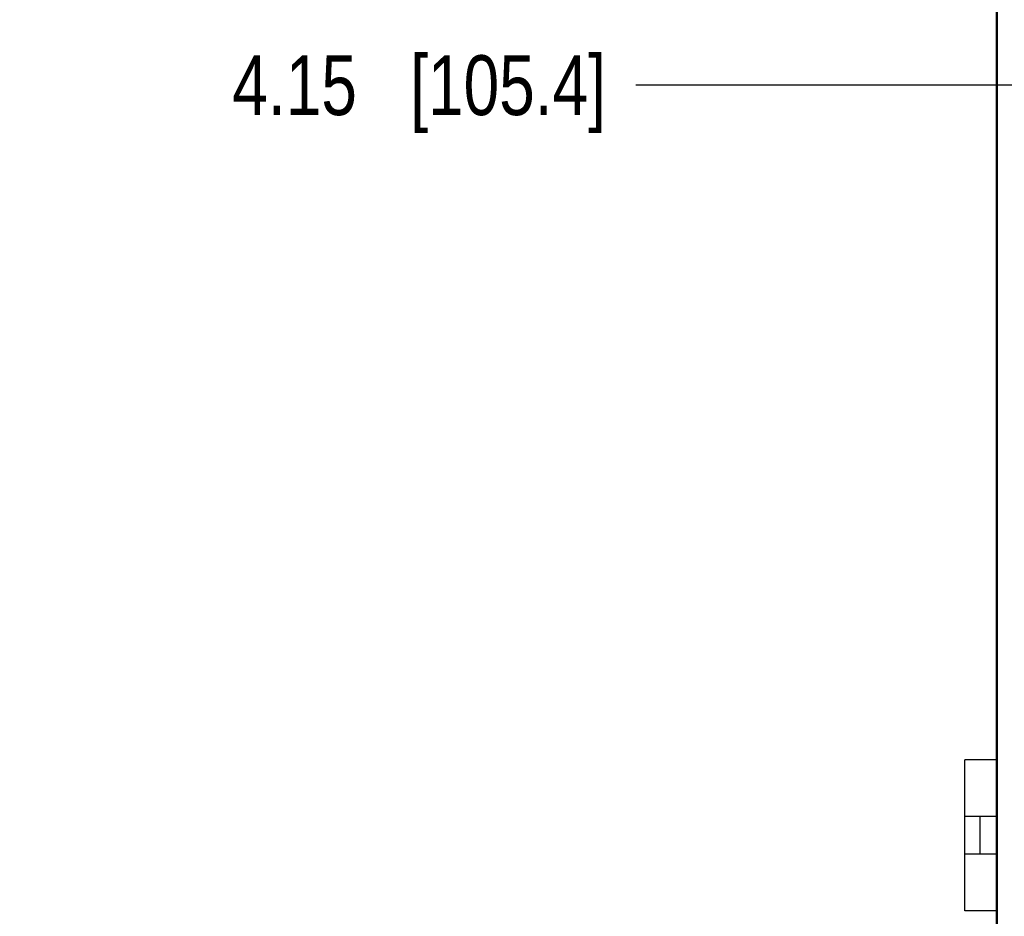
# Model space of a CAD drawing. Header units: inches. Extents: x 0 to 34, y 0 to 22.
# Tile 19 of 36: x 3 to 5.1, y 13.1 to 15. Entities that reach past the tile are written whole.
import ezdxf

# ---------------------------------------------------------------- set-up
doc = ezdxf.new("R2010")
doc.units = ezdxf.units.IN
doc.header["$LTSCALE"] = 1.87
doc.header["$MEASUREMENT"] = 0
doc.layers.get('0').update_dxf_attribs({"linetype": 'CONTINUOUS'})
doc.layers.add('DIMENSIONS', color=7, linetype='CONTINUOUS')
doc.styles.get("Standard").update_dxf_attribs({"font": 'txt', "width": 0.8})
doc.dimstyles.new('DIMSTYLE_2', dxfattribs={"dimtxt": 0.125, "dimasz": 0.18, "dimexe": 0.125, "dimexo": 0.0625, "dimgap": 0.03125, "dimtad": 0, "dimtih": 1, "dimtoh": 1, "dimlfac": 0.5, "dimzin": 4, "dimdsep": 46, "dimtxsty": 'STANDARD', "dimblk": '_FILLED', "dimblk1": '_FILLED', "dimblk2": '_FILLED', "dimcen": 0.09, "dimadec": 0, "dimazin": 0, "dimtp": 0.01, "dimtm": 0.01, "dimtfac": 1, "dimtofl": 0, "dimtmove": 0, "dimatfit": 3, "dimldrblk": '_FILLED', "dimfxl": 1, "dimtolj": 1, "dimtzin": 4, "dimarcsym": 0})

# ---------------------------------------------------------------- blocks, each defined once
blk = doc.blocks.new('*D24')
at = {"layer": 'DIMENSIONS', "color": 2, "linetype": 'CONTINUOUS'}
blk.add_line((5.1374, 14.8284), (4.2904, 14.8284), dxfattribs=at)
at = {"layer": 'DIMENSIONS', "color": 2, "linetype": 'CONTINUOUS', "insert": (4.2279, 14.8909), "char_height": 0.125, "width": 1.225, "attachment_point": 3, "line_spacing_factor": 0.9}
blk.add_mtext('4.15{\\Ftxt.shx;\\W1.000000;\\H0.125000; }[105.4]', dxfattribs=at)
blk = doc.blocks.new('_FILLED')
at = {"color": 0, "linetype": 'BYBLOCK'}
blk.add_solid([(0, 0), (-1, 0.174), (-1, -0.174)], dxfattribs=at)
blk = doc.blocks.new('*D25')
at = {"layer": 'DIMENSIONS', "color": 2, "linetype": 'CONTINUOUS'}
blk.add_line((4.9924, 15.8164), (4.2904, 15.8164), dxfattribs=at)
at = {"layer": 'DIMENSIONS', "color": 2, "linetype": 'CONTINUOUS', "insert": (4.2279, 15.8789), "char_height": 0.125, "width": 1.225, "attachment_point": 3, "line_spacing_factor": 0.9}
blk.add_mtext('4.64{\\Ftxt.shx;\\W1.000000;\\H0.125000; }[117.9]', dxfattribs=at)
blk = doc.blocks.new('*D26')
at = {"layer": 'DIMENSIONS', "color": 2, "linetype": 'CONTINUOUS'}
blk.add_line((4.9904, 16.1604), (4.2904, 16.1604), dxfattribs=at)
at = {"layer": 'DIMENSIONS', "color": 2, "linetype": 'CONTINUOUS', "insert": (4.2279, 16.2229), "char_height": 0.125, "width": 1.225, "attachment_point": 3, "line_spacing_factor": 0.9}
blk.add_mtext('4.81{\\Ftxt.shx;\\W1.000000;\\H0.125000; }[122.3]', dxfattribs=at)
blk = doc.blocks.new('*D27')
at = {"layer": 'DIMENSIONS', "color": 2, "linetype": 'CONTINUOUS'}
blk.add_line((4.9834, 16.4164), (4.2904, 16.4164), dxfattribs=at)
at = {"layer": 'DIMENSIONS', "color": 2, "linetype": 'CONTINUOUS', "insert": (4.2279, 16.4789), "char_height": 0.125, "width": 1.225, "attachment_point": 3, "line_spacing_factor": 0.9}
blk.add_mtext('4.94{\\Ftxt.shx;\\W1.000000;\\H0.125000; }[125.5]', dxfattribs=at)

msp = doc.modelspace()

# ---------------------------------------------------------------- linework, layer by layer
at = {"color": 7, "linetype": 'CONTINUOUS'}
for p, q in [((5.0459, 6.2884), (5.0459, 16.4164)), ((5.0439, 7.6102), (5.0439, 15.0827)), ((5.0459, 14.9048), (5.0439, 14.9047)), ((5.0459, 14.7793), (5.0439, 14.7791)), ((4.9779, 13.103), (4.9779, 13.418)), ((5.0439, 13.418), (4.9779, 13.418)), ((5.0439, 13.2998), (4.9779, 13.2998)), ((5.0093, 13.2998), (5.0094, 13.2211)), ((5.0439, 13.2211), (4.9779, 13.2211)), ((5.0439, 13.103), (4.9779, 13.103))]:
    msp.add_line(p, q, dxfattribs=at)

# ---------------------------------------------------------------- dimensions: what is measured, and where the dimension line sits
at = {"layer": 'DIMENSIONS', "color": 2, "linetype": 'CONTINUOUS'}
for feature_location, offset, origin, picture, middle in [((4.9834, 16.4164), (-0.6931, 0), (5.0459, 6.5324), '*D27', (3.6154, 16.4164)), ((4.9904, 16.1604), (-0.7001, 0), (5.0529, 6.5324), '*D26', (3.6154, 16.1604)), ((4.9924, 15.8164), (-0.7021, 0), (5.0549, 6.5324), '*D25', (3.6154, 15.8164)), ((5.1374, 14.8284), (-0.8471, 0), (5.1999, 6.5324), '*D24', (3.6154, 14.8284))]:
    dim = msp.add_ordinate_dim(feature_location=feature_location, offset=offset, dtype=0, origin=origin, dimstyle='DIMSTYLE_2', dxfattribs=at)
    dim.commit()
    dim.dimension.update_dxf_attribs({"geometry": picture, "text_midpoint": middle})

doc.saveas('drawing.dxf')
